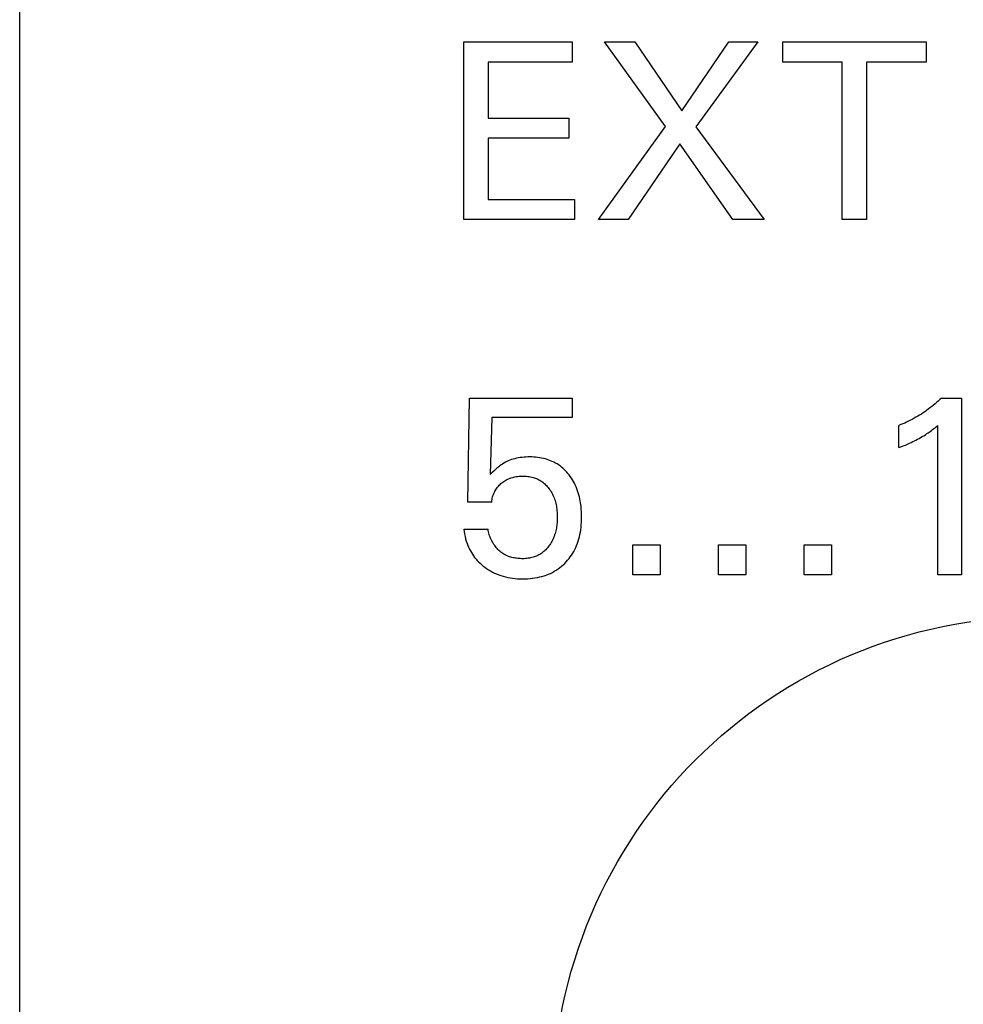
# Model space of a CAD drawing. Extents: x 0 to 841, y 0 to 594.
# Tile 4 of 65: x 120 to 131, y 309 to 320. Entities that reach past the tile are written whole.
import ezdxf

# ---------------------------------------------------------------- set-up
doc = ezdxf.new("R2010")
doc.units = 0
doc.header["$LTSCALE"] = 46.255
doc.layers.add('20000_FRONT_O', color=7, linetype='CONTINUOUS')

msp = doc.modelspace()

# ---------------------------------------------------------------- linework, layer by layer
at = {"layer": '20000_FRONT_O', "color": 7, "linetype": 'CONTINUOUS'}
for p, q in [((120.383, 279.768), (120.383, 566.768)), ((125.383, 318.238), (125.383, 320.238)), ((125.383, 320.238), (126.602, 320.238)), ((126.602, 320.238), (126.602, 320.011)), ((127.654, 319.285), (126.965, 320.238)), ((126.965, 320.238), (127.306, 320.238)), ((127.306, 320.238), (127.838, 319.461)), ((127.838, 319.461), (128.367, 320.238)), ((128.693, 320.238), (127.995, 319.28)), ((128.367, 320.238), (128.693, 320.238)), ((128.972, 320.011), (128.972, 320.238)), ((128.972, 320.238), (130.586, 320.238)), ((130.586, 320.238), (130.586, 320.011)), ((125.656, 320.011), (125.656, 319.38)), ((126.602, 320.011), (125.656, 320.011)), ((129.642, 320.011), (128.972, 320.011)), ((129.642, 318.238), (129.642, 320.011)), ((129.916, 320.011), (129.916, 318.238)), ((130.586, 320.011), (129.916, 320.011)), ((125.656, 319.38), (126.565, 319.38)), ((126.565, 319.38), (126.565, 319.153)), ((126.898, 318.238), (127.654, 319.285)), ((127.995, 319.28), (128.762, 318.238)), ((125.656, 319.153), (125.656, 318.464)), ((126.565, 319.153), (125.656, 319.153)), ((127.815, 319.09), (127.233, 318.238)), ((128.412, 318.238), (127.815, 319.09)), ((125.656, 318.464), (126.627, 318.464)), ((126.627, 318.464), (126.627, 318.238)), ((126.627, 318.238), (125.383, 318.238)), ((127.233, 318.238), (126.898, 318.238)), ((128.762, 318.238), (128.412, 318.238)), ((129.916, 318.238), (129.642, 318.238)), ((125.428, 315.057), (125.445, 316.226)), ((125.445, 316.226), (126.603, 316.226)), ((126.603, 316.226), (126.603, 316.008)), ((130.705, 316.177), (130.687, 316.162)), ((130.723, 316.193), (130.705, 316.177)), ((130.74, 316.21), (130.723, 316.193)), ((130.758, 316.226), (130.74, 316.21)), ((130.758, 316.226), (130.985, 316.226)), ((130.985, 316.226), (130.985, 314.238)), ((130.573, 316.074), (130.553, 316.061)), ((130.592, 316.088), (130.573, 316.074)), ((130.611, 316.102), (130.592, 316.088)), ((130.63, 316.117), (130.611, 316.102)), ((130.649, 316.131), (130.63, 316.117)), ((130.668, 316.146), (130.649, 316.131)), ((130.687, 316.162), (130.668, 316.146)), ((125.696, 316.008), (125.68, 315.365)), ((126.603, 316.008), (125.696, 316.008)), ((130.366, 315.956), (130.345, 315.946)), ((130.388, 315.967), (130.366, 315.956)), ((130.409, 315.977), (130.388, 315.967)), ((130.431, 315.988), (130.409, 315.977)), ((130.452, 316), (130.431, 315.988)), ((130.472, 316.011), (130.452, 316)), ((130.493, 316.023), (130.472, 316.011)), ((130.513, 316.036), (130.493, 316.023)), ((130.533, 316.048), (130.513, 316.036)), ((130.553, 316.061), (130.533, 316.048)), ((130.301, 315.928), (130.279, 315.919)), ((130.279, 315.669), (130.279, 315.919)), ((130.323, 315.937), (130.301, 315.928)), ((130.345, 315.946), (130.323, 315.937)), ((130.609, 315.835), (130.621, 315.844)), ((130.621, 315.844), (130.633, 315.852)), ((130.633, 315.852), (130.647, 315.862)), ((130.647, 315.862), (130.66, 315.872)), ((130.66, 315.872), (130.674, 315.883)), ((130.674, 315.883), (130.688, 315.894)), ((130.688, 315.894), (130.702, 315.906)), ((130.702, 315.906), (130.717, 315.917)), ((130.717, 314.238), (130.717, 315.917)), ((130.419, 315.729), (130.437, 315.737)), ((130.437, 315.737), (130.455, 315.746)), ((130.455, 315.746), (130.472, 315.755)), ((130.472, 315.755), (130.49, 315.764)), ((130.49, 315.764), (130.507, 315.773)), ((130.507, 315.773), (130.525, 315.783)), ((130.525, 315.783), (130.543, 315.794)), ((130.543, 315.794), (130.561, 315.804)), ((130.561, 315.804), (130.579, 315.815)), ((130.579, 315.815), (130.596, 315.827)), ((130.596, 315.827), (130.609, 315.835)), ((130.279, 315.669), (130.303, 315.679)), ((130.303, 315.679), (130.328, 315.689)), ((130.328, 315.689), (130.353, 315.699)), ((130.353, 315.699), (130.377, 315.71)), ((130.377, 315.71), (130.401, 315.721)), ((130.401, 315.721), (130.419, 315.729)), ((125.866, 315.512), (125.85, 315.504)), ((125.883, 315.52), (125.866, 315.512)), ((125.902, 315.527), (125.883, 315.52)), ((125.92, 315.534), (125.902, 315.527)), ((125.939, 315.54), (125.92, 315.534)), ((125.958, 315.545), (125.939, 315.54)), ((125.977, 315.549), (125.958, 315.545)), ((125.996, 315.553), (125.977, 315.549)), ((126.017, 315.557), (125.996, 315.553)), ((126.038, 315.56), (126.017, 315.557)), ((126.06, 315.562), (126.038, 315.56)), ((126.081, 315.563), (126.06, 315.562)), ((126.103, 315.564), (126.081, 315.563)), ((126.124, 315.564), (126.103, 315.564)), ((126.147, 315.564), (126.124, 315.564)), ((126.169, 315.563), (126.147, 315.564)), ((126.191, 315.562), (126.169, 315.563)), ((126.214, 315.559), (126.191, 315.562)), ((126.236, 315.556), (126.214, 315.559)), ((126.258, 315.552), (126.236, 315.556)), ((126.28, 315.548), (126.258, 315.552)), ((126.301, 315.542), (126.28, 315.548)), ((126.321, 315.536), (126.301, 315.542)), ((126.34, 315.53), (126.321, 315.536)), ((126.359, 315.522), (126.34, 315.53)), ((126.378, 315.514), (126.359, 315.522)), ((126.396, 315.506), (126.378, 315.514)), ((125.719, 315.404), (125.699, 315.384)), ((125.736, 315.421), (125.719, 315.404)), ((125.754, 315.437), (125.736, 315.421)), ((125.765, 315.446), (125.754, 315.437)), ((125.776, 315.455), (125.765, 315.446)), ((125.787, 315.464), (125.776, 315.455)), ((125.802, 315.475), (125.787, 315.464)), ((125.817, 315.485), (125.802, 315.475)), ((125.833, 315.495), (125.817, 315.485)), ((125.85, 315.504), (125.833, 315.495)), ((126.414, 315.496), (126.396, 315.506)), ((126.432, 315.486), (126.414, 315.496)), ((126.449, 315.475), (126.432, 315.486)), ((126.466, 315.463), (126.449, 315.475)), ((126.482, 315.451), (126.466, 315.463)), ((126.498, 315.438), (126.482, 315.451)), ((126.513, 315.424), (126.498, 315.438)), ((126.528, 315.409), (126.513, 315.424)), ((126.542, 315.395), (126.528, 315.409)), ((125.699, 315.384), (125.68, 315.365)), ((125.833, 315.288), (125.844, 315.296)), ((125.844, 315.296), (125.855, 315.303)), ((125.855, 315.303), (125.867, 315.309)), ((125.867, 315.309), (125.879, 315.315)), ((125.879, 315.315), (125.892, 315.32)), ((125.892, 315.32), (125.904, 315.325)), ((125.904, 315.325), (125.917, 315.33)), ((125.917, 315.33), (125.93, 315.334)), ((125.93, 315.334), (125.944, 315.337)), ((125.944, 315.337), (125.957, 315.34)), ((125.957, 315.34), (125.972, 315.343)), ((125.972, 315.343), (125.986, 315.345)), ((125.986, 315.345), (126.001, 315.347)), ((126.001, 315.347), (126.015, 315.348)), ((126.015, 315.348), (126.03, 315.349)), ((126.03, 315.349), (126.045, 315.349)), ((126.045, 315.349), (126.06, 315.349)), ((126.06, 315.349), (126.075, 315.348)), ((126.075, 315.348), (126.089, 315.347)), ((126.089, 315.347), (126.104, 315.345)), ((126.104, 315.345), (126.119, 315.343)), ((126.119, 315.343), (126.134, 315.341)), ((126.134, 315.341), (126.148, 315.337)), ((126.148, 315.337), (126.163, 315.334)), ((126.163, 315.334), (126.176, 315.33)), ((126.176, 315.33), (126.188, 315.325)), ((126.188, 315.325), (126.201, 315.32)), ((126.201, 315.32), (126.214, 315.314)), ((126.214, 315.314), (126.226, 315.308)), ((126.226, 315.308), (126.238, 315.302)), ((126.238, 315.302), (126.25, 315.295)), ((126.25, 315.295), (126.261, 315.287)), ((126.555, 315.379), (126.542, 315.395)), ((126.568, 315.363), (126.555, 315.379)), ((126.581, 315.345), (126.568, 315.363)), ((126.594, 315.327), (126.581, 315.345)), ((126.605, 315.308), (126.594, 315.327)), ((126.617, 315.289), (126.605, 315.308)), ((126.627, 315.269), (126.617, 315.289)), ((125.726, 315.167), (125.732, 315.179)), ((125.732, 315.179), (125.738, 315.191)), ((125.738, 315.191), (125.746, 315.202)), ((125.746, 315.202), (125.753, 315.213)), ((125.753, 315.213), (125.762, 315.224)), ((125.762, 315.224), (125.771, 315.235)), ((125.771, 315.235), (125.78, 315.245)), ((125.78, 315.245), (125.79, 315.254)), ((125.79, 315.254), (125.8, 315.264)), ((125.8, 315.264), (125.811, 315.272)), ((125.811, 315.272), (125.822, 315.281)), ((125.822, 315.281), (125.833, 315.288)), ((126.261, 315.287), (126.272, 315.279)), ((126.272, 315.279), (126.283, 315.27)), ((126.283, 315.27), (126.293, 315.261)), ((126.293, 315.261), (126.303, 315.252)), ((126.303, 315.252), (126.313, 315.242)), ((126.313, 315.242), (126.322, 315.232)), ((126.322, 315.232), (126.331, 315.221)), ((126.331, 315.221), (126.34, 315.21)), ((126.34, 315.21), (126.348, 315.198)), ((126.348, 315.198), (126.357, 315.185)), ((126.357, 315.185), (126.365, 315.173)), ((126.637, 315.249), (126.627, 315.269)), ((126.646, 315.229), (126.637, 315.249)), ((126.655, 315.207), (126.646, 315.229)), ((126.663, 315.184), (126.655, 315.207)), ((126.67, 315.162), (126.663, 315.184)), ((125.696, 315.057), (125.698, 315.071)), ((125.698, 315.071), (125.7, 315.086)), ((125.7, 315.086), (125.703, 315.1)), ((125.703, 315.1), (125.706, 315.114)), ((125.706, 315.114), (125.71, 315.128)), ((125.71, 315.128), (125.715, 315.141)), ((125.715, 315.141), (125.72, 315.154)), ((125.72, 315.154), (125.726, 315.167)), ((126.365, 315.173), (126.372, 315.159)), ((126.372, 315.159), (126.38, 315.146)), ((126.38, 315.146), (126.386, 315.133)), ((126.386, 315.133), (126.392, 315.119)), ((126.392, 315.119), (126.398, 315.104)), ((126.398, 315.104), (126.404, 315.089)), ((126.404, 315.089), (126.409, 315.074)), ((126.409, 315.074), (126.413, 315.058)), ((126.677, 315.139), (126.67, 315.162)), ((126.683, 315.116), (126.677, 315.139)), ((126.688, 315.093), (126.683, 315.116)), ((126.693, 315.07), (126.688, 315.093)), ((126.696, 315.049), (126.693, 315.07)), ((125.696, 315.057), (125.428, 315.057)), ((126.413, 315.058), (126.417, 315.043)), ((126.417, 315.043), (126.421, 315.027)), ((126.421, 315.027), (126.424, 315.012)), ((126.424, 315.012), (126.427, 314.994)), ((126.427, 314.994), (126.429, 314.977)), ((126.429, 314.977), (126.431, 314.959)), ((126.431, 314.959), (126.433, 314.941)), ((126.699, 315.029), (126.696, 315.049)), ((126.702, 315.009), (126.699, 315.029)), ((126.705, 314.978), (126.702, 315.009)), ((126.707, 314.947), (126.705, 314.978)), ((126.434, 314.847), (126.432, 314.826)), ((126.433, 314.941), (126.434, 314.924)), ((126.434, 314.924), (126.434, 314.906)), ((126.434, 314.906), (126.435, 314.888)), ((126.435, 314.888), (126.434, 314.867)), ((126.434, 314.867), (126.434, 314.847)), ((126.708, 314.916), (126.707, 314.947)), ((126.707, 314.829), (126.708, 314.857)), ((126.708, 314.885), (126.708, 314.916)), ((126.708, 314.857), (126.708, 314.885)), ((125.383, 314.752), (125.386, 314.725)), ((125.383, 314.752), (125.656, 314.752)), ((125.658, 314.737), (125.656, 314.752)), ((125.661, 314.722), (125.658, 314.737)), ((126.421, 314.748), (126.418, 314.732)), ((126.424, 314.764), (126.421, 314.748)), ((126.426, 314.778), (126.424, 314.764)), ((126.428, 314.791), (126.426, 314.778)), ((126.43, 314.805), (126.428, 314.791)), ((126.432, 314.826), (126.43, 314.805)), ((126.694, 314.717), (126.699, 314.745)), ((126.699, 314.745), (126.702, 314.773)), ((126.702, 314.773), (126.705, 314.801)), ((126.705, 314.801), (126.707, 314.829)), ((125.386, 314.725), (125.39, 314.697)), ((125.39, 314.697), (125.396, 314.67)), ((125.396, 314.67), (125.403, 314.643)), ((125.403, 314.643), (125.41, 314.616)), ((125.664, 314.707), (125.661, 314.722)), ((125.668, 314.692), (125.664, 314.707)), ((125.673, 314.678), (125.668, 314.692)), ((125.678, 314.663), (125.673, 314.678)), ((125.684, 314.649), (125.678, 314.663)), ((125.69, 314.634), (125.684, 314.649)), ((125.697, 314.62), (125.69, 314.634)), ((126.38, 314.627), (126.373, 314.614)), ((126.387, 314.641), (126.38, 314.627)), ((126.393, 314.655), (126.387, 314.641)), ((126.399, 314.67), (126.393, 314.655)), ((126.404, 314.686), (126.399, 314.67)), ((126.409, 314.701), (126.404, 314.686)), ((126.414, 314.716), (126.409, 314.701)), ((126.418, 314.732), (126.414, 314.716)), ((126.669, 314.616), (126.677, 314.641)), ((126.677, 314.641), (126.683, 314.665)), ((126.683, 314.665), (126.689, 314.69)), ((126.689, 314.69), (126.694, 314.717)), ((125.41, 314.616), (125.419, 314.59)), ((125.419, 314.59), (125.427, 314.569)), ((125.427, 314.569), (125.436, 314.548)), ((125.436, 314.548), (125.446, 314.528)), ((125.446, 314.528), (125.456, 314.508)), ((125.704, 314.607), (125.697, 314.62)), ((125.712, 314.593), (125.704, 314.607)), ((125.721, 314.58), (125.712, 314.593)), ((125.73, 314.567), (125.721, 314.58)), ((125.739, 314.556), (125.73, 314.567)), ((125.748, 314.544), (125.739, 314.556)), ((125.757, 314.534), (125.748, 314.544)), ((125.767, 314.523), (125.757, 314.534)), ((125.777, 314.513), (125.767, 314.523)), ((125.788, 314.503), (125.777, 314.513)), ((126.305, 314.519), (126.295, 314.51)), ((126.314, 314.53), (126.305, 314.519)), ((126.324, 314.54), (126.314, 314.53)), ((126.333, 314.551), (126.324, 314.54)), ((126.341, 314.562), (126.333, 314.551)), ((126.35, 314.575), (126.341, 314.562)), ((126.358, 314.588), (126.35, 314.575)), ((126.366, 314.601), (126.358, 314.588)), ((126.373, 314.614), (126.366, 314.601)), ((126.62, 314.501), (126.631, 314.523)), ((126.631, 314.523), (126.642, 314.545)), ((126.642, 314.545), (126.652, 314.569)), ((126.652, 314.569), (126.661, 314.592)), ((126.661, 314.592), (126.669, 314.616)), ((127.285, 314.238), (127.285, 314.575)), ((127.285, 314.575), (127.594, 314.575)), ((127.594, 314.575), (127.594, 314.238)), ((128.249, 314.238), (128.249, 314.575)), ((128.249, 314.575), (128.558, 314.575)), ((128.558, 314.575), (128.558, 314.238)), ((129.213, 314.238), (129.213, 314.575)), ((129.213, 314.575), (129.522, 314.575)), ((129.522, 314.575), (129.522, 314.238)), ((125.456, 314.508), (125.467, 314.489)), ((125.467, 314.489), (125.479, 314.47)), ((125.479, 314.47), (125.491, 314.452)), ((125.491, 314.452), (125.504, 314.434)), ((125.504, 314.434), (125.519, 314.416)), ((125.519, 314.416), (125.533, 314.4)), ((125.799, 314.494), (125.788, 314.503)), ((125.811, 314.486), (125.799, 314.494)), ((125.822, 314.477), (125.811, 314.486)), ((125.834, 314.47), (125.822, 314.477)), ((125.847, 314.463), (125.834, 314.47)), ((125.859, 314.456), (125.847, 314.463)), ((125.872, 314.451), (125.859, 314.456)), ((125.884, 314.445), (125.872, 314.451)), ((125.897, 314.441), (125.884, 314.445)), ((125.91, 314.437), (125.897, 314.441)), ((125.923, 314.433), (125.91, 314.437)), ((125.936, 314.43), (125.923, 314.433)), ((125.949, 314.427), (125.936, 314.43)), ((125.963, 314.425), (125.949, 314.427)), ((125.976, 314.423), (125.963, 314.425)), ((125.99, 314.421), (125.976, 314.423)), ((126.004, 314.42), (125.99, 314.421)), ((126.017, 314.42), (126.004, 314.42)), ((126.031, 314.419), (126.017, 314.42)), ((126.045, 314.419), (126.031, 314.419)), ((126.06, 314.419), (126.045, 314.419)), ((126.075, 314.42), (126.06, 314.419)), ((126.09, 314.421), (126.075, 314.42)), ((126.105, 314.423), (126.09, 314.421)), ((126.12, 314.425), (126.105, 314.423)), ((126.134, 314.428), (126.12, 314.425)), ((126.149, 314.431), (126.134, 314.428)), ((126.163, 314.435), (126.149, 314.431)), ((126.176, 314.439), (126.163, 314.435)), ((126.189, 314.444), (126.176, 314.439)), ((126.202, 314.449), (126.189, 314.444)), ((126.215, 314.455), (126.202, 314.449)), ((126.227, 314.461), (126.215, 314.455)), ((126.239, 314.468), (126.227, 314.461)), ((126.251, 314.475), (126.239, 314.468)), ((126.262, 314.483), (126.251, 314.475)), ((126.273, 314.491), (126.262, 314.483)), ((126.284, 314.5), (126.273, 314.491)), ((126.295, 314.51), (126.284, 314.5)), ((126.551, 314.402), (126.567, 314.421)), ((126.567, 314.421), (126.581, 314.44)), ((126.581, 314.44), (126.595, 314.46)), ((126.595, 314.46), (126.608, 314.48)), ((126.608, 314.48), (126.62, 314.501)), ((125.533, 314.4), (125.549, 314.383)), ((125.549, 314.383), (125.565, 314.368)), ((125.565, 314.368), (125.581, 314.353)), ((125.581, 314.353), (125.598, 314.338)), ((125.598, 314.338), (125.618, 314.323)), ((125.618, 314.323), (125.639, 314.308)), ((125.639, 314.308), (125.66, 314.294)), ((125.66, 314.294), (125.682, 314.281)), ((126.422, 314.29), (126.443, 314.304)), ((126.443, 314.304), (126.463, 314.318)), ((126.463, 314.318), (126.482, 314.333)), ((126.482, 314.333), (126.5, 314.349)), ((126.5, 314.349), (126.518, 314.366)), ((126.518, 314.366), (126.535, 314.384)), ((126.535, 314.384), (126.551, 314.402)), ((125.682, 314.281), (125.704, 314.268)), ((125.704, 314.268), (125.727, 314.257)), ((125.727, 314.257), (125.751, 314.247)), ((125.751, 314.247), (125.776, 314.237)), ((125.776, 314.237), (125.8, 314.229)), ((125.8, 314.229), (125.825, 314.221)), ((125.825, 314.221), (125.851, 314.214)), ((125.851, 314.214), (125.876, 314.209)), ((125.876, 314.209), (125.904, 314.203)), ((125.904, 314.203), (125.932, 314.199)), ((125.932, 314.199), (125.96, 314.196)), ((125.96, 314.196), (125.988, 314.194)), ((125.988, 314.194), (126.016, 314.193)), ((126.016, 314.193), (126.045, 314.192)), ((126.045, 314.192), (126.073, 314.193)), ((126.073, 314.193), (126.1, 314.194)), ((126.1, 314.194), (126.128, 314.196)), ((126.128, 314.196), (126.156, 314.199)), ((126.156, 314.199), (126.183, 314.203)), ((126.183, 314.203), (126.211, 314.208)), ((126.211, 314.208), (126.238, 314.214)), ((126.238, 314.214), (126.262, 314.22)), ((126.262, 314.22), (126.286, 314.227)), ((126.286, 314.227), (126.31, 314.235)), ((126.31, 314.235), (126.334, 314.244)), ((126.334, 314.244), (126.357, 314.254)), ((126.357, 314.254), (126.379, 314.265)), ((126.379, 314.265), (126.401, 314.277)), ((126.401, 314.277), (126.422, 314.29)), ((127.594, 314.238), (127.285, 314.238)), ((128.558, 314.238), (128.249, 314.238)), ((129.522, 314.238), (129.213, 314.238)), ((130.985, 314.238), (130.717, 314.238))]:
    msp.add_line(p, q, dxfattribs=at)
msp.add_circle((131.883, 308.268), 5.5, dxfattribs=at)

doc.saveas('drawing.dxf')
